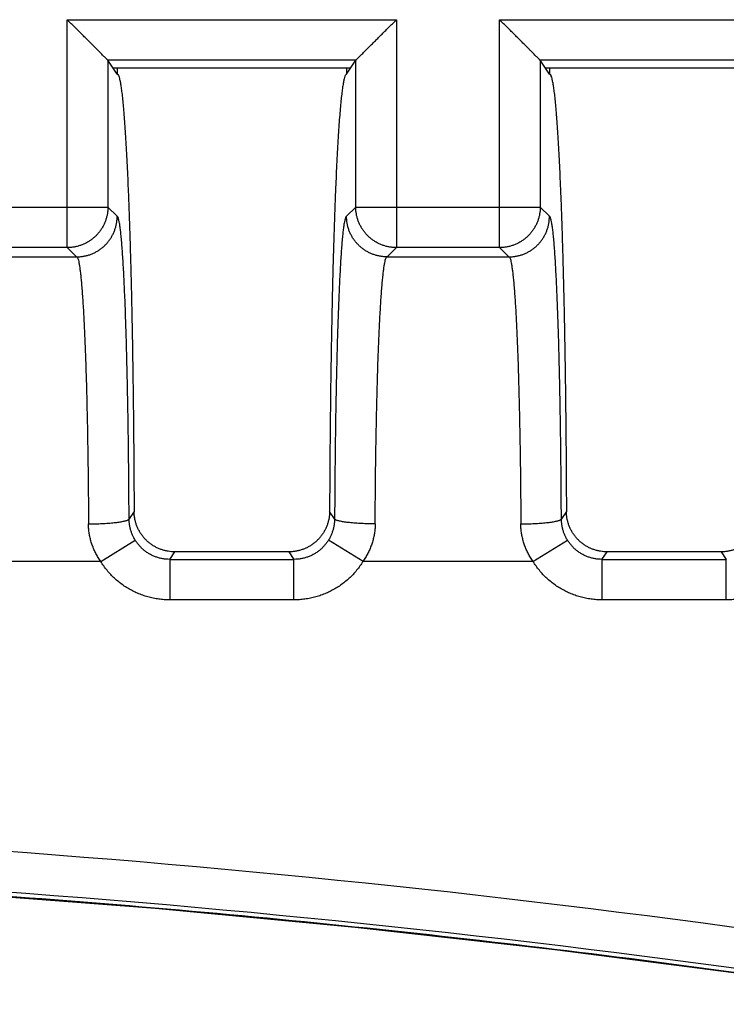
# Model space of a CAD drawing. Header units: inches. Extents: x 0 to 34, y 0 to 22.
# Tile 44 of 78: x 17.206 to 17.554, y 8.197 to 8.682. Entities that reach past the tile are written whole.
import ezdxf

# ---------------------------------------------------------------- set-up
doc = ezdxf.new("R2010")
doc.units = ezdxf.units.IN
doc.header["$LTSCALE"] = 1.87
doc.header["$MEASUREMENT"] = 0
doc.layers.get('0').update_dxf_attribs({"linetype": 'CONTINUOUS'})

msp = doc.modelspace()

# ---------------------------------------------------------------- linework, layer by layer
at = {"color": 7, "linetype": 'CONTINUOUS'}
for p, q in [((17.22975, 8.68169), (17.39186, 8.68169)), ((17.22975, 8.56942), (17.22975, 8.68169)), ((17.39186, 8.68169), (17.39186, 8.56942)), ((17.44275, 8.68169), (17.60486, 8.68169)), ((17.44275, 8.56942), (17.44275, 8.68169)), ((17.37188, 8.66171), (17.24974, 8.66171)), ((17.25431, 8.65485), (17.24974, 8.66171)), ((17.25221, 8.658), (17.3694, 8.658)), ((17.25431, 8.658), (17.25431, 8.65485)), ((17.36731, 8.65485), (17.37188, 8.66171)), ((17.36731, 8.658), (17.36731, 8.65485)), ((17.58488, 8.66171), (17.46274, 8.66171)), ((17.46731, 8.65485), (17.46274, 8.66171)), ((17.46521, 8.658), (17.5824, 8.658)), ((17.46731, 8.658), (17.46731, 8.65485)), ((17.15887, 8.58941), (17.24974, 8.58941)), ((17.25429, 8.58485), (17.24974, 8.58941)), ((17.37187, 8.58941), (17.36732, 8.58485)), ((17.37187, 8.58941), (17.46274, 8.58941)), ((17.46729, 8.58485), (17.46274, 8.58941)), ((17.22975, 8.56942), (17.17886, 8.56942)), ((17.22975, 8.56942), (17.23431, 8.56485)), ((17.38731, 8.56485), (17.39186, 8.56942)), ((17.44275, 8.56942), (17.39186, 8.56942)), ((17.44275, 8.56942), (17.44731, 8.56485)), ((17.17431, 8.56485), (17.23431, 8.56485)), ((17.23432, 8.56485), (17.23438, 8.56485)), ((17.38729, 8.56485), (17.38723, 8.56485)), ((17.38731, 8.56485), (17.44731, 8.56485)), ((17.44732, 8.56485), (17.44738, 8.56485)), ((17.26264, 8.4395), (17.26017, 8.43579)), ((17.36144, 8.43579), (17.35897, 8.4395)), ((17.47564, 8.4395), (17.47317, 8.43579)), ((17.24618, 8.41485), (17.26318, 8.42533)), ((17.37543, 8.41485), (17.35844, 8.42533)), ((17.45918, 8.41485), (17.47618, 8.42533)), ((17.28018, 8.41585), (17.28266, 8.41957)), ((17.28018, 8.41585), (17.34143, 8.41585)), ((17.28018, 8.41585), (17.28018, 8.39587)), ((17.33895, 8.41957), (17.34143, 8.41585)), ((17.34143, 8.39587), (17.34143, 8.41585)), ((17.49318, 8.41585), (17.49566, 8.41957)), ((17.49318, 8.41585), (17.55443, 8.41585)), ((17.49318, 8.41585), (17.49318, 8.39587)), ((17.55195, 8.41957), (17.55443, 8.41585)), ((17.55443, 8.39587), (17.55443, 8.41585)), ((17.24618, 8.41485), (17.16243, 8.41485)), ((17.45918, 8.41485), (17.37543, 8.41485)), ((17.34143, 8.39587), (17.28018, 8.39587)), ((17.55443, 8.39587), (17.49318, 8.39587))]:
    msp.add_line(p, q, dxfattribs=at)
msp.add_lwpolyline([(15.89066, 8.19665), (15.98832, 8.21098), (16.08656, 8.22368), (16.18499, 8.23469), (16.2836, 8.24402), (16.38235, 8.25165), (16.48122, 8.25759), (16.58019, 8.26183), (16.67922, 8.26438), (16.77828, 8.26523), (16.87734, 8.26438), (16.97637, 8.26183), (17.07533, 8.25759), (17.1742, 8.25165), (17.27296, 8.24401), (17.37156, 8.23469), (17.46999, 8.22368), (17.56823, 8.21098)], dxfattribs=at)
for radius, start, end in [(5.79042, 81.165426, 98.834613), (5.77043, 81.149349, 98.850651)]:
    msp.add_arc((16.77826, 2.49689), radius, start, end, dxfattribs=at)
for points, knots in [([(17.24974, 8.66171), (17.2497, 8.66175), (17.24961, 8.66184), (17.24942, 8.66203), (17.24915, 8.6623), (17.24879, 8.66266), (17.24833, 8.66312), (17.24778, 8.66367), (17.24711, 8.66434), (17.24633, 8.66512), (17.24543, 8.66602), (17.2444, 8.66705), (17.24323, 8.66822), (17.24193, 8.66952), (17.2405, 8.67095), (17.23893, 8.67252), (17.23725, 8.6742), (17.23548, 8.67597), (17.23362, 8.67783), (17.2317, 8.67975), (17.23041, 8.68104), (17.22975, 8.68169)], [0, 0, 0, 0, 0.004989, 0.014225, 0.02777, 0.045803, 0.068537, 0.096273, 0.129398, 0.168315, 0.213399, 0.264977, 0.323247, 0.388304, 0.460202, 0.538802, 0.623214, 0.712345, 0.805548, 0.90185, 1, 1, 1, 1]), ([(17.37188, 8.66171), (17.37191, 8.66175), (17.372, 8.66184), (17.37219, 8.66202), (17.37246, 8.6623), (17.37282, 8.66266), (17.37328, 8.66312), (17.37385, 8.66368), (17.37452, 8.66436), (17.37531, 8.66515), (17.37622, 8.66606), (17.37726, 8.66709), (17.37842, 8.66826), (17.37972, 8.66956), (17.38116, 8.67099), (17.38272, 8.67255), (17.38439, 8.67422), (17.38616, 8.67599), (17.38801, 8.67784), (17.38992, 8.67975), (17.39121, 8.68104), (17.39186, 8.68169)], [0, 0, 0, 0, 0.004927, 0.014084, 0.027601, 0.045717, 0.068645, 0.096788, 0.13048, 0.169938, 0.215281, 0.267011, 0.325406, 0.390477, 0.462195, 0.540515, 0.62458, 0.713334, 0.806158, 0.902116, 1, 1, 1, 1]), ([(17.46274, 8.66171), (17.4627, 8.66175), (17.46261, 8.66184), (17.46242, 8.66203), (17.46215, 8.6623), (17.46179, 8.66266), (17.46133, 8.66312), (17.46078, 8.66367), (17.46011, 8.66434), (17.45933, 8.66512), (17.45843, 8.66602), (17.4574, 8.66705), (17.45623, 8.66822), (17.45493, 8.66952), (17.4535, 8.67095), (17.45193, 8.67252), (17.45025, 8.6742), (17.44848, 8.67597), (17.44662, 8.67783), (17.4447, 8.67975), (17.44341, 8.68104), (17.44275, 8.68169)], [0, 0, 0, 0, 0.004989, 0.014225, 0.02777, 0.045803, 0.068537, 0.096273, 0.129398, 0.168315, 0.213399, 0.264977, 0.323247, 0.388304, 0.460202, 0.538802, 0.623214, 0.712345, 0.805548, 0.90185, 1, 1, 1, 1]), ([(17.24974, 8.66171), (17.24974, 8.65368), (17.24974, 8.63761), (17.24974, 8.61351), (17.24974, 8.59744), (17.24974, 8.58941)], [0, 0, 0, 0, 0.333338, 0.666671, 1, 1, 1, 1]), ([(17.37187, 8.58941), (17.37187, 8.59744), (17.37187, 8.61351), (17.37187, 8.63761), (17.37188, 8.65368), (17.37188, 8.66171)], [0, 0, 0, 0, 0.333329, 0.666662, 1, 1, 1, 1]), ([(17.46274, 8.66171), (17.46274, 8.65368), (17.46274, 8.63761), (17.46274, 8.61351), (17.46274, 8.59744), (17.46274, 8.58941)], [0, 0, 0, 0, 0.333338, 0.666671, 1, 1, 1, 1]), ([(17.25431, 8.65485), (17.25445, 8.65485), (17.25481, 8.65453), (17.25511, 8.65377), (17.25548, 8.65257), (17.25583, 8.65091), (17.25619, 8.64879), (17.25655, 8.64621), (17.2569, 8.64317), (17.25725, 8.63969), (17.25759, 8.63576), (17.25793, 8.63141), (17.25826, 8.62662), (17.25858, 8.62141), (17.25889, 8.61579), (17.2592, 8.60977), (17.2595, 8.60336), (17.25979, 8.59658), (17.26006, 8.58943), (17.26033, 8.58193), (17.26058, 8.57409), (17.26082, 8.56594), (17.26105, 8.55749), (17.26127, 8.54876), (17.26147, 8.53976), (17.26165, 8.53051), (17.26183, 8.52103), (17.26198, 8.51134), (17.26213, 8.50146), (17.26225, 8.49141), (17.26236, 8.4812), (17.26246, 8.47087), (17.26254, 8.46045), (17.2626, 8.44998), (17.26263, 8.44299), (17.26264, 8.4395)], [0, 0, 0, 0, 0.002055, 0.005792, 0.011548, 0.019397, 0.029358, 0.041433, 0.055598, 0.071818, 0.090069, 0.110312, 0.132525, 0.156687, 0.182784, 0.210739, 0.24046, 0.271902, 0.305035, 0.339826, 0.376168, 0.413962, 0.453129, 0.4936, 0.535318, 0.578185, 0.622115, 0.666998, 0.712766, 0.759354, 0.806671, 0.854577, 0.902874, 0.951414, 1, 1, 1, 1]), ([(17.36731, 8.65485), (17.36715, 8.65485), (17.36679, 8.6545), (17.36648, 8.65371), (17.36609, 8.65243), (17.36574, 8.65066), (17.36536, 8.6484), (17.365, 8.64565), (17.36463, 8.64242), (17.36428, 8.6387), (17.36392, 8.63452), (17.36358, 8.62987), (17.36324, 8.62477), (17.36291, 8.61923), (17.36259, 8.61326), (17.36227, 8.60687), (17.36197, 8.60007), (17.36168, 8.59289), (17.3614, 8.58533), (17.36114, 8.57742), (17.36088, 8.56916), (17.36064, 8.56058), (17.36042, 8.55169), (17.36021, 8.54252), (17.36001, 8.53307), (17.35983, 8.52338), (17.35966, 8.51346), (17.35951, 8.50333), (17.35938, 8.49302), (17.35926, 8.48254), (17.35916, 8.47192), (17.35908, 8.46119), (17.35902, 8.45037), (17.35898, 8.44313), (17.35897, 8.4395)], [0, 0, 0, 0, 0.002126, 0.006059, 0.012159, 0.020505, 0.031105, 0.04396, 0.059043, 0.076334, 0.095797, 0.11739, 0.141079, 0.166799, 0.194516, 0.224153, 0.255665, 0.288975, 0.324016, 0.360721, 0.398996, 0.438786, 0.479977, 0.522514, 0.566281, 0.611204, 0.657182, 0.704109, 0.751911, 0.800463, 0.849689, 0.899427, 0.949575, 1, 1, 1, 1]), ([(17.46731, 8.65485), (17.46745, 8.65485), (17.46781, 8.65453), (17.46811, 8.65377), (17.46848, 8.65257), (17.46883, 8.65091), (17.46919, 8.64879), (17.46955, 8.64621), (17.4699, 8.64317), (17.47025, 8.63969), (17.47059, 8.63576), (17.47093, 8.63141), (17.47126, 8.62662), (17.47158, 8.62141), (17.47189, 8.61579), (17.4722, 8.60977), (17.4725, 8.60336), (17.47279, 8.59658), (17.47306, 8.58943), (17.47333, 8.58193), (17.47358, 8.57409), (17.47382, 8.56594), (17.47405, 8.55749), (17.47427, 8.54876), (17.47447, 8.53976), (17.47465, 8.53051), (17.47483, 8.52103), (17.47498, 8.51134), (17.47513, 8.50146), (17.47525, 8.49141), (17.47536, 8.4812), (17.47546, 8.47087), (17.47554, 8.46045), (17.4756, 8.44998), (17.47563, 8.44299), (17.47564, 8.4395)], [0, 0, 0, 0, 0.002055, 0.005792, 0.011548, 0.019397, 0.029358, 0.041433, 0.055598, 0.071818, 0.090069, 0.110312, 0.132525, 0.156687, 0.182784, 0.210739, 0.24046, 0.271902, 0.305035, 0.339826, 0.376168, 0.413962, 0.453129, 0.4936, 0.535318, 0.578185, 0.622115, 0.666998, 0.712766, 0.759354, 0.806671, 0.854577, 0.902874, 0.951414, 1, 1, 1, 1]), ([(17.24974, 8.58941), (17.24974, 8.58886), (17.2497, 8.58775), (17.24949, 8.58611), (17.24915, 8.5845), (17.24868, 8.58291), (17.24807, 8.58137), (17.24735, 8.57989), (17.2465, 8.57847), (17.24554, 8.57712), (17.24447, 8.57586), (17.2433, 8.57469), (17.24204, 8.57362), (17.24069, 8.57266), (17.23927, 8.57182), (17.23779, 8.57109), (17.23625, 8.57049), (17.23466, 8.57001), (17.23305, 8.56967), (17.23141, 8.56947), (17.23031, 8.56942), (17.22975, 8.56942)], [0, 0, 0, 0, 0.052613, 0.105232, 0.157856, 0.210485, 0.263118, 0.315754, 0.368394, 0.421035, 0.473678, 0.526321, 0.578964, 0.631606, 0.684245, 0.736881, 0.789514, 0.842143, 0.894767, 0.947386, 1, 1, 1, 1]), ([(17.39186, 8.56942), (17.39131, 8.56942), (17.39021, 8.56947), (17.38857, 8.56967), (17.38695, 8.57001), (17.38537, 8.57049), (17.38383, 8.57109), (17.38234, 8.57182), (17.38092, 8.57266), (17.37958, 8.57362), (17.37831, 8.57469), (17.37715, 8.57586), (17.37608, 8.57712), (17.37511, 8.57847), (17.37427, 8.57989), (17.37354, 8.58137), (17.37294, 8.58291), (17.37247, 8.5845), (17.37212, 8.58611), (17.37192, 8.58775), (17.37187, 8.58886), (17.37187, 8.58941)], [0, 0, 0, 0, 0.052614, 0.105233, 0.157857, 0.210486, 0.263119, 0.315755, 0.368395, 0.421036, 0.473679, 0.526322, 0.578965, 0.631606, 0.684246, 0.736882, 0.789515, 0.842144, 0.894768, 0.947387, 1, 1, 1, 1]), ([(17.46274, 8.58941), (17.46274, 8.58886), (17.4627, 8.58775), (17.46249, 8.58611), (17.46215, 8.5845), (17.46168, 8.58291), (17.46107, 8.58137), (17.46035, 8.57989), (17.4595, 8.57847), (17.45854, 8.57712), (17.45747, 8.57586), (17.4563, 8.57469), (17.45504, 8.57362), (17.45369, 8.57266), (17.45227, 8.57182), (17.45079, 8.57109), (17.44925, 8.57049), (17.44766, 8.57001), (17.44605, 8.56967), (17.44441, 8.56947), (17.44331, 8.56942), (17.44275, 8.56942)], [0, 0, 0, 0, 0.052613, 0.105232, 0.157856, 0.210485, 0.263118, 0.315754, 0.368394, 0.421035, 0.473678, 0.526321, 0.578964, 0.631606, 0.684245, 0.736881, 0.789514, 0.842143, 0.894767, 0.947386, 1, 1, 1, 1]), ([(17.23438, 8.56485), (17.23491, 8.56486), (17.23599, 8.5649), (17.2376, 8.56511), (17.23922, 8.56545), (17.24081, 8.56592), (17.24235, 8.56652), (17.24384, 8.56725), (17.24526, 8.5681), (17.24661, 8.56907), (17.24787, 8.57014), (17.24904, 8.57131), (17.25011, 8.57258), (17.25107, 8.57393), (17.25191, 8.57535), (17.25264, 8.57684), (17.25324, 8.57838), (17.25371, 8.57996), (17.25405, 8.58158), (17.25425, 8.58321), (17.2543, 8.58431), (17.2543, 8.58485)], [0, 0, 0, 0, 0.050642, 0.103384, 0.156109, 0.208954, 0.261749, 0.314583, 0.367402, 0.4202, 0.473058, 0.525858, 0.578729, 0.631525, 0.684301, 0.73709, 0.789838, 0.842543, 0.895165, 0.947681, 1, 1, 1, 1]), ([(17.26017, 8.43579), (17.26016, 8.43856), (17.26013, 8.44409), (17.26008, 8.45236), (17.26, 8.46058), (17.25992, 8.46869), (17.25982, 8.47666), (17.2597, 8.48446), (17.25957, 8.49208), (17.25943, 8.49952), (17.25928, 8.50675), (17.25911, 8.51376), (17.25894, 8.52053), (17.25875, 8.52702), (17.25855, 8.53324), (17.25834, 8.53915), (17.25812, 8.54477), (17.25788, 8.55006), (17.25765, 8.55502), (17.2574, 8.55963), (17.25714, 8.56387), (17.25688, 8.56775), (17.25662, 8.57125), (17.25634, 8.57436), (17.25607, 8.57707), (17.25579, 8.57938), (17.2555, 8.58128), (17.25523, 8.58277), (17.25493, 8.58386), (17.2547, 8.58453), (17.25442, 8.58485), (17.25429, 8.58485)], [0, 0, 0, 0, 0.055542, 0.110994, 0.166051, 0.220416, 0.27381, 0.326031, 0.377041, 0.426816, 0.475252, 0.522218, 0.56756, 0.6111, 0.652686, 0.69229, 0.729913, 0.765451, 0.798719, 0.829581, 0.858015, 0.884015, 0.90752, 0.928445, 0.946716, 0.962287, 0.975138, 0.985271, 0.992699, 0.997485, 1, 1, 1, 1]), ([(17.36732, 8.58485), (17.36719, 8.58485), (17.36692, 8.58452), (17.36668, 8.58386), (17.36639, 8.58277), (17.36611, 8.58128), (17.36583, 8.57938), (17.36555, 8.57707), (17.36527, 8.57436), (17.365, 8.57124), (17.36473, 8.56774), (17.36447, 8.56387), (17.36421, 8.55963), (17.36397, 8.55502), (17.36373, 8.55006), (17.3635, 8.54476), (17.36328, 8.53915), (17.36307, 8.53323), (17.36287, 8.52702), (17.36268, 8.52052), (17.3625, 8.51375), (17.36233, 8.50674), (17.36218, 8.49951), (17.36204, 8.49207), (17.36191, 8.48445), (17.3618, 8.47665), (17.3617, 8.46868), (17.36161, 8.46057), (17.36154, 8.45236), (17.36148, 8.44408), (17.36145, 8.43856), (17.36144, 8.43579)], [0, 0, 0, 0, 0.002511, 0.007294, 0.014725, 0.024864, 0.03772, 0.053288, 0.071554, 0.092482, 0.115998, 0.142006, 0.170441, 0.201298, 0.234567, 0.270112, 0.307744, 0.347356, 0.388941, 0.432471, 0.477807, 0.524782, 0.57324, 0.623028, 0.674038, 0.726249, 0.779632, 0.833986, 0.889031, 0.944472, 1, 1, 1, 1]), ([(17.38723, 8.56485), (17.38671, 8.56486), (17.38563, 8.5649), (17.38401, 8.56511), (17.38239, 8.56545), (17.3808, 8.56592), (17.37926, 8.56653), (17.37777, 8.56726), (17.37635, 8.56811), (17.375, 8.56907), (17.37374, 8.57015), (17.37257, 8.57132), (17.3715, 8.57259), (17.37054, 8.57394), (17.36969, 8.57536), (17.36897, 8.57685), (17.36837, 8.5784), (17.3679, 8.57998), (17.36757, 8.58159), (17.36737, 8.58322), (17.36732, 8.58431), (17.36732, 8.58485)], [0, 0, 0, 0, 0.050539, 0.103304, 0.156066, 0.208965, 0.261816, 0.314704, 0.367572, 0.420422, 0.473332, 0.526185, 0.57911, 0.631954, 0.684769, 0.737595, 0.790376, 0.843085, 0.895649, 0.94802, 1, 1, 1, 1]), ([(17.44738, 8.56485), (17.44791, 8.56486), (17.44899, 8.5649), (17.4506, 8.56511), (17.45222, 8.56545), (17.45381, 8.56592), (17.45535, 8.56652), (17.45684, 8.56725), (17.45826, 8.5681), (17.45961, 8.56907), (17.46087, 8.57014), (17.46204, 8.57131), (17.46311, 8.57258), (17.46407, 8.57393), (17.46491, 8.57535), (17.46564, 8.57684), (17.46624, 8.57838), (17.46671, 8.57996), (17.46705, 8.58158), (17.46725, 8.58321), (17.4673, 8.58431), (17.4673, 8.58485)], [0, 0, 0, 0, 0.050642, 0.103384, 0.156109, 0.208954, 0.261749, 0.314583, 0.367402, 0.4202, 0.473058, 0.525858, 0.578729, 0.631525, 0.684301, 0.73709, 0.789838, 0.842543, 0.895165, 0.947681, 1, 1, 1, 1]), ([(17.47317, 8.43579), (17.47316, 8.43856), (17.47313, 8.44409), (17.47308, 8.45236), (17.473, 8.46058), (17.47292, 8.46869), (17.47282, 8.47666), (17.4727, 8.48446), (17.47257, 8.49208), (17.47243, 8.49952), (17.47228, 8.50675), (17.47211, 8.51376), (17.47194, 8.52053), (17.47175, 8.52702), (17.47155, 8.53324), (17.47134, 8.53915), (17.47112, 8.54477), (17.47088, 8.55006), (17.47065, 8.55502), (17.4704, 8.55963), (17.47014, 8.56387), (17.46988, 8.56775), (17.46962, 8.57125), (17.46934, 8.57436), (17.46907, 8.57707), (17.46879, 8.57938), (17.4685, 8.58128), (17.46823, 8.58277), (17.46793, 8.58386), (17.4677, 8.58453), (17.46742, 8.58485), (17.46729, 8.58485)], [0, 0, 0, 0, 0.055542, 0.110994, 0.166051, 0.220416, 0.27381, 0.326031, 0.377041, 0.426816, 0.475252, 0.522218, 0.56756, 0.6111, 0.652686, 0.69229, 0.729913, 0.765451, 0.798719, 0.829581, 0.858015, 0.884015, 0.90752, 0.928445, 0.946716, 0.962287, 0.975138, 0.985271, 0.992699, 0.997485, 1, 1, 1, 1]), ([(17.2346, 8.56467), (17.23474, 8.56449), (17.23494, 8.56401), (17.23524, 8.56306), (17.23551, 8.56176), (17.23579, 8.56009), (17.23607, 8.55805), (17.23635, 8.55567), (17.23662, 8.55293), (17.23689, 8.54984), (17.23715, 8.54643), (17.23741, 8.54268), (17.23766, 8.53862), (17.2379, 8.53424), (17.23813, 8.52958), (17.23835, 8.52462), (17.23856, 8.5194), (17.23876, 8.51391), (17.23895, 8.50818), (17.23913, 8.50221), (17.23929, 8.49603), (17.23944, 8.48965), (17.23959, 8.48308), (17.23971, 8.47634), (17.23983, 8.46945), (17.23993, 8.46243), (17.24002, 8.45528), (17.24009, 8.44803), (17.24015, 8.4407), (17.24018, 8.43579), (17.24019, 8.43333)], [0, 0, 0, 0, 0.004808, 0.012235, 0.022374, 0.035242, 0.050826, 0.069099, 0.090021, 0.113544, 0.139608, 0.16815, 0.199101, 0.23239, 0.267931, 0.305632, 0.345396, 0.38713, 0.430735, 0.4761, 0.52311, 0.571645, 0.621587, 0.672815, 0.725207, 0.778639, 0.832978, 0.888083, 0.943808, 1, 1, 1, 1]), ([(17.38143, 8.43332), (17.38144, 8.43579), (17.38147, 8.4407), (17.38153, 8.44803), (17.3816, 8.45528), (17.38169, 8.46243), (17.38179, 8.46945), (17.3819, 8.47634), (17.38203, 8.48308), (17.38217, 8.48965), (17.38233, 8.49603), (17.38249, 8.50221), (17.38267, 8.50817), (17.38286, 8.5139), (17.38306, 8.51939), (17.38327, 8.52461), (17.38349, 8.52957), (17.38372, 8.53423), (17.38396, 8.53861), (17.38421, 8.54267), (17.38446, 8.54642), (17.38472, 8.54984), (17.38499, 8.55292), (17.38527, 8.55566), (17.38554, 8.55805), (17.38582, 8.56008), (17.38611, 8.56175), (17.38638, 8.56306), (17.38667, 8.56401), (17.38687, 8.56449), (17.38702, 8.56467)], [0, 0, 0, 0, 0.056199, 0.111925, 0.167034, 0.221375, 0.274806, 0.327193, 0.378415, 0.428354, 0.476886, 0.523888, 0.569239, 0.612829, 0.65455, 0.694305, 0.732, 0.767539, 0.800827, 0.831777, 0.860319, 0.88639, 0.909921, 0.930852, 0.949131, 0.964723, 0.977602, 0.987752, 0.995187, 1, 1, 1, 1]), ([(17.4476, 8.56467), (17.44774, 8.56449), (17.44794, 8.56401), (17.44824, 8.56306), (17.44851, 8.56176), (17.44879, 8.56009), (17.44907, 8.55805), (17.44935, 8.55567), (17.44962, 8.55293), (17.44989, 8.54984), (17.45015, 8.54643), (17.45041, 8.54268), (17.45066, 8.53862), (17.4509, 8.53424), (17.45113, 8.52958), (17.45135, 8.52462), (17.45156, 8.5194), (17.45176, 8.51391), (17.45195, 8.50818), (17.45213, 8.50221), (17.45229, 8.49603), (17.45244, 8.48965), (17.45259, 8.48308), (17.45271, 8.47634), (17.45283, 8.46945), (17.45293, 8.46243), (17.45302, 8.45528), (17.45309, 8.44803), (17.45315, 8.4407), (17.45318, 8.43579), (17.45319, 8.43333)], [0, 0, 0, 0, 0.004808, 0.012235, 0.022374, 0.035242, 0.050826, 0.069099, 0.090021, 0.113544, 0.139608, 0.16815, 0.199101, 0.23239, 0.267931, 0.305632, 0.345396, 0.38713, 0.430735, 0.4761, 0.52311, 0.571645, 0.621587, 0.672815, 0.725207, 0.778639, 0.832978, 0.888083, 0.943808, 1, 1, 1, 1]), ([(17.24019, 8.43333), (17.24075, 8.43333), (17.24189, 8.43334), (17.24358, 8.43337), (17.24524, 8.43342), (17.24687, 8.43349), (17.24845, 8.43358), (17.24996, 8.43368), (17.25141, 8.43379), (17.25278, 8.43393), (17.25405, 8.43407), (17.25522, 8.43422), (17.25629, 8.43439), (17.25723, 8.43457), (17.25806, 8.43475), (17.25875, 8.43494), (17.25931, 8.43514), (17.25974, 8.43534), (17.26003, 8.43554), (17.26015, 8.43571), (17.26017, 8.43579)], [0, 0, 0, 0, 0.083736, 0.166848, 0.248757, 0.328871, 0.406636, 0.481505, 0.552936, 0.620422, 0.68349, 0.741706, 0.794675, 0.842046, 0.883524, 0.918878, 0.947987, 0.970875, 0.987856, 1, 1, 1, 1]), ([(17.26318, 8.42533), (17.2629, 8.42579), (17.26237, 8.42672), (17.2617, 8.42817), (17.26115, 8.42966), (17.26072, 8.43117), (17.26041, 8.43271), (17.26022, 8.43425), (17.26018, 8.43528), (17.26017, 8.43579)], [0, 0, 0, 0, 0.145902, 0.290852, 0.434813, 0.577747, 0.719604, 0.86036, 1, 1, 1, 1]), ([(17.28266, 8.41957), (17.28212, 8.41957), (17.28103, 8.41961), (17.27941, 8.41981), (17.27779, 8.42015), (17.27621, 8.42061), (17.27466, 8.42121), (17.27317, 8.42194), (17.27175, 8.42278), (17.27039, 8.42374), (17.26913, 8.42481), (17.26795, 8.42597), (17.26688, 8.42723), (17.26592, 8.42858), (17.26506, 8.43), (17.26433, 8.43148), (17.26373, 8.43302), (17.26325, 8.4346), (17.26291, 8.43621), (17.2627, 8.43785), (17.26265, 8.43895), (17.26264, 8.43949)], [0, 0, 0, 0, 0.05173, 0.103987, 0.156544, 0.209382, 0.262205, 0.315012, 0.367785, 0.420532, 0.473341, 0.526071, 0.578852, 0.631559, 0.684273, 0.736971, 0.7896, 0.842266, 0.894834, 0.94745, 1, 1, 1, 1]), ([(17.35897, 8.43949), (17.35897, 8.43895), (17.35892, 8.43785), (17.35871, 8.43621), (17.35836, 8.4346), (17.35789, 8.43301), (17.35728, 8.43148), (17.35655, 8.43), (17.3557, 8.42858), (17.35473, 8.42723), (17.35366, 8.42597), (17.35248, 8.42481), (17.35122, 8.42374), (17.34987, 8.42278), (17.34844, 8.42194), (17.34695, 8.42121), (17.34541, 8.42061), (17.34382, 8.42015), (17.34221, 8.41981), (17.34058, 8.41961), (17.33949, 8.41957), (17.33895, 8.41957)], [0, 0, 0, 0, 0.052543, 0.105152, 0.157714, 0.210373, 0.262995, 0.315687, 0.368394, 0.421095, 0.473869, 0.526593, 0.579396, 0.632135, 0.684904, 0.737704, 0.790517, 0.843346, 0.895907, 0.948171, 1, 1, 1, 1]), ([(17.36144, 8.43579), (17.36144, 8.43528), (17.36139, 8.43425), (17.3612, 8.43271), (17.36089, 8.43117), (17.36046, 8.42966), (17.35991, 8.42817), (17.35924, 8.42672), (17.35872, 8.42579), (17.35844, 8.42533)], [0, 0, 0, 0, 0.139688, 0.280496, 0.422401, 0.56536, 0.709315, 0.854212, 1, 1, 1, 1]), ([(17.38143, 8.43333), (17.38086, 8.43333), (17.37973, 8.43334), (17.37804, 8.43337), (17.37637, 8.43342), (17.37475, 8.43349), (17.37317, 8.43358), (17.37165, 8.43368), (17.3702, 8.43379), (17.36884, 8.43393), (17.36756, 8.43407), (17.36639, 8.43422), (17.36533, 8.43439), (17.36438, 8.43457), (17.36356, 8.43475), (17.36286, 8.43494), (17.3623, 8.43514), (17.36188, 8.43534), (17.36158, 8.43554), (17.36146, 8.43571), (17.36144, 8.43579)], [0, 0, 0, 0, 0.083707, 0.166836, 0.248751, 0.328866, 0.406634, 0.481507, 0.55294, 0.620426, 0.683494, 0.74171, 0.794676, 0.84204, 0.883512, 0.918864, 0.947971, 0.970855, 0.987829, 1, 1, 1, 1]), ([(17.45319, 8.43333), (17.45375, 8.43333), (17.45489, 8.43334), (17.45658, 8.43337), (17.45824, 8.43342), (17.45987, 8.43349), (17.46145, 8.43358), (17.46296, 8.43368), (17.46441, 8.43379), (17.46578, 8.43393), (17.46705, 8.43407), (17.46822, 8.43422), (17.46929, 8.43439), (17.47023, 8.43457), (17.47106, 8.43475), (17.47175, 8.43494), (17.47231, 8.43514), (17.47274, 8.43534), (17.47303, 8.43554), (17.47315, 8.43571), (17.47317, 8.43579)], [0, 0, 0, 0, 0.083736, 0.166848, 0.248757, 0.328871, 0.406636, 0.481505, 0.552936, 0.620422, 0.68349, 0.741706, 0.794675, 0.842046, 0.883524, 0.918878, 0.947987, 0.970875, 0.987856, 1, 1, 1, 1]), ([(17.47618, 8.42533), (17.4759, 8.42579), (17.47537, 8.42672), (17.4747, 8.42817), (17.47415, 8.42966), (17.47372, 8.43117), (17.47341, 8.43271), (17.47322, 8.43425), (17.47318, 8.43528), (17.47317, 8.43579)], [0, 0, 0, 0, 0.145902, 0.290852, 0.434813, 0.577747, 0.719604, 0.86036, 1, 1, 1, 1]), ([(17.49566, 8.41957), (17.49512, 8.41957), (17.49403, 8.41961), (17.49241, 8.41981), (17.49079, 8.42015), (17.48921, 8.42061), (17.48766, 8.42121), (17.48617, 8.42194), (17.48475, 8.42278), (17.48339, 8.42374), (17.48213, 8.42481), (17.48095, 8.42597), (17.47988, 8.42723), (17.47892, 8.42858), (17.47806, 8.43), (17.47733, 8.43148), (17.47673, 8.43302), (17.47625, 8.4346), (17.47591, 8.43621), (17.4757, 8.43785), (17.47565, 8.43895), (17.47564, 8.43949)], [0, 0, 0, 0, 0.05173, 0.103987, 0.156544, 0.209382, 0.262205, 0.315012, 0.367785, 0.420532, 0.473341, 0.526071, 0.578852, 0.631559, 0.684273, 0.736971, 0.7896, 0.842266, 0.894834, 0.94745, 1, 1, 1, 1]), ([(17.57197, 8.43949), (17.57197, 8.43895), (17.57192, 8.43785), (17.57171, 8.43621), (17.57136, 8.4346), (17.57089, 8.43301), (17.57028, 8.43148), (17.56955, 8.43), (17.5687, 8.42858), (17.56773, 8.42723), (17.56666, 8.42597), (17.56548, 8.42481), (17.56422, 8.42374), (17.56287, 8.42278), (17.56144, 8.42194), (17.55995, 8.42121), (17.55841, 8.42061), (17.55682, 8.42015), (17.55521, 8.41981), (17.55358, 8.41961), (17.55249, 8.41957), (17.55195, 8.41957)], [0, 0, 0, 0, 0.052543, 0.105152, 0.157714, 0.210373, 0.262995, 0.315687, 0.368394, 0.421095, 0.473869, 0.526593, 0.579396, 0.632135, 0.684904, 0.737704, 0.790517, 0.843346, 0.895907, 0.948171, 1, 1, 1, 1]), ([(17.24618, 8.41485), (17.24575, 8.41547), (17.24493, 8.41673), (17.24382, 8.4187), (17.24285, 8.42073), (17.24203, 8.4228), (17.24136, 8.42491), (17.24083, 8.42703), (17.24046, 8.42914), (17.24024, 8.43124), (17.24019, 8.43264), (17.24019, 8.43333)], [0, 0, 0, 0, 0.114652, 0.229127, 0.343121, 0.456316, 0.568397, 0.679071, 0.788063, 0.895115, 1, 1, 1, 1]), ([(17.38143, 8.43332), (17.38142, 8.43263), (17.38137, 8.43124), (17.38115, 8.42914), (17.38078, 8.42702), (17.38026, 8.4249), (17.37958, 8.4228), (17.37876, 8.42073), (17.37779, 8.4187), (17.37669, 8.41673), (17.37586, 8.41547), (17.37543, 8.41485)], [0, 0, 0, 0, 0.104975, 0.212131, 0.321182, 0.431877, 0.543946, 0.657102, 0.771031, 0.88543, 1, 1, 1, 1]), ([(17.45918, 8.41485), (17.45875, 8.41547), (17.45793, 8.41673), (17.45682, 8.4187), (17.45585, 8.42073), (17.45503, 8.4228), (17.45436, 8.42491), (17.45383, 8.42703), (17.45346, 8.42914), (17.45324, 8.43124), (17.45319, 8.43264), (17.45319, 8.43333)], [0, 0, 0, 0, 0.114652, 0.229127, 0.343121, 0.456316, 0.568397, 0.679071, 0.788063, 0.895115, 1, 1, 1, 1]), ([(17.28018, 8.41585), (17.27962, 8.41585), (17.27848, 8.41589), (17.2768, 8.41611), (17.27514, 8.41646), (17.27351, 8.41696), (17.27194, 8.41759), (17.27042, 8.41835), (17.26898, 8.41924), (17.26762, 8.42025), (17.26634, 8.42137), (17.26517, 8.42259), (17.26411, 8.42391), (17.26347, 8.42485), (17.26318, 8.42533)], [0, 0, 0, 0, 0.083519, 0.166968, 0.25036, 0.333703, 0.417009, 0.500287, 0.58355, 0.666806, 0.750069, 0.833347, 0.916654, 1, 1, 1, 1]), ([(17.35844, 8.42533), (17.35814, 8.42485), (17.35751, 8.42391), (17.35644, 8.42259), (17.35527, 8.42137), (17.354, 8.42025), (17.35263, 8.41924), (17.35119, 8.41835), (17.34967, 8.41759), (17.3481, 8.41696), (17.34648, 8.41646), (17.34482, 8.41611), (17.34313, 8.41589), (17.342, 8.41585), (17.34143, 8.41585)], [0, 0, 0, 0, 0.083347, 0.166653, 0.249932, 0.333194, 0.41645, 0.499713, 0.582991, 0.666297, 0.749641, 0.833032, 0.916483, 1, 1, 1, 1]), ([(17.49318, 8.41585), (17.49262, 8.41585), (17.49148, 8.41589), (17.4898, 8.41611), (17.48814, 8.41646), (17.48651, 8.41696), (17.48494, 8.41759), (17.48342, 8.41835), (17.48198, 8.41924), (17.48062, 8.42025), (17.47934, 8.42137), (17.47817, 8.42259), (17.47711, 8.42391), (17.47647, 8.42485), (17.47618, 8.42533)], [0, 0, 0, 0, 0.083519, 0.166968, 0.25036, 0.333703, 0.417009, 0.500287, 0.58355, 0.666806, 0.750069, 0.833347, 0.916654, 1, 1, 1, 1]), ([(17.33895, 8.41957), (17.3327, 8.41957), (17.32019, 8.41957), (17.30143, 8.41957), (17.28892, 8.41957), (17.28266, 8.41957)], [0, 0, 0, 0, 0.333333, 0.666667, 1, 1, 1, 1]), ([(17.55195, 8.41957), (17.5457, 8.41957), (17.53319, 8.41957), (17.51443, 8.41957), (17.50192, 8.41957), (17.49566, 8.41957)], [0, 0, 0, 0, 0.333333, 0.666667, 1, 1, 1, 1]), ([(17.28018, 8.39587), (17.27929, 8.39587), (17.27748, 8.39594), (17.27479, 8.39621), (17.27211, 8.39667), (17.26947, 8.3973), (17.26688, 8.39812), (17.26435, 8.39911), (17.26189, 8.40027), (17.25952, 8.4016), (17.25724, 8.40308), (17.25507, 8.40471), (17.25302, 8.40649), (17.25109, 8.4084), (17.24929, 8.41044), (17.24765, 8.41259), (17.24665, 8.41409), (17.24618, 8.41485)], [0, 0, 0, 0, 0.066292, 0.132843, 0.199581, 0.266412, 0.333242, 0.400001, 0.466708, 0.533404, 0.600124, 0.6669, 0.733742, 0.800573, 0.867292, 0.933799, 1, 1, 1, 1]), ([(17.37543, 8.41485), (17.37496, 8.41409), (17.37397, 8.41259), (17.37232, 8.41044), (17.37053, 8.4084), (17.3686, 8.40649), (17.36654, 8.40471), (17.36437, 8.40308), (17.36209, 8.40159), (17.35972, 8.40027), (17.35726, 8.39911), (17.35473, 8.39812), (17.35214, 8.3973), (17.3495, 8.39667), (17.34682, 8.39621), (17.34413, 8.39594), (17.34233, 8.39587), (17.34143, 8.39587)], [0, 0, 0, 0, 0.066212, 0.132725, 0.199445, 0.266276, 0.33312, 0.399903, 0.466635, 0.533345, 0.600066, 0.666828, 0.733645, 0.800453, 0.867167, 0.933701, 1, 1, 1, 1]), ([(17.49318, 8.39587), (17.49229, 8.39587), (17.49048, 8.39594), (17.48779, 8.39621), (17.48511, 8.39667), (17.48247, 8.3973), (17.47988, 8.39812), (17.47735, 8.39911), (17.47489, 8.40027), (17.47252, 8.4016), (17.47024, 8.40308), (17.46807, 8.40471), (17.46602, 8.40649), (17.46409, 8.4084), (17.46229, 8.41044), (17.46065, 8.41259), (17.45965, 8.41409), (17.45918, 8.41485)], [0, 0, 0, 0, 0.066292, 0.132843, 0.199581, 0.266412, 0.333242, 0.400001, 0.466708, 0.533404, 0.600124, 0.6669, 0.733742, 0.800573, 0.867292, 0.933799, 1, 1, 1, 1]), ([(17.58843, 8.41485), (17.58796, 8.41409), (17.58697, 8.41259), (17.58532, 8.41044), (17.58353, 8.4084), (17.5816, 8.40649), (17.57954, 8.40471), (17.57737, 8.40308), (17.57509, 8.40159), (17.57272, 8.40027), (17.57026, 8.39911), (17.56773, 8.39812), (17.56514, 8.3973), (17.5625, 8.39667), (17.55982, 8.39621), (17.55713, 8.39594), (17.55533, 8.39587), (17.55443, 8.39587)], [0, 0, 0, 0, 0.066212, 0.132725, 0.199445, 0.266276, 0.33312, 0.399903, 0.466635, 0.533345, 0.600066, 0.666828, 0.733645, 0.800453, 0.867167, 0.933701, 1, 1, 1, 1]), ([(17.6658, 8.19667), (17.6332, 8.20174), (17.5679, 8.21132), (17.46972, 8.224), (17.37132, 8.23501), (17.27274, 8.24432), (17.17402, 8.25195), (17.07518, 8.25788), (16.97626, 8.26212), (16.87728, 8.26467), (16.77827, 8.26552), (16.67925, 8.26467), (16.58027, 8.26212), (16.48134, 8.25788), (16.3825, 8.25195), (16.28378, 8.24432), (16.1852, 8.23501), (16.0868, 8.224), (15.98862, 8.21132), (15.92332, 8.20174), (15.89073, 8.19667)], [0, 0, 0, 0, 0.055531, 0.111087, 0.166646, 0.222205, 0.277764, 0.333323, 0.388881, 0.444439, 0.499998, 0.555557, 0.611116, 0.666675, 0.722234, 0.777793, 0.833353, 0.888912, 0.944469, 1, 1, 1, 1])]:
    msp.add_open_spline(points, degree=3, knots=knots, dxfattribs=at)
for points in [[(17.23431, 8.56485), (17.23442, 8.56485), (17.23452, 8.56476), (17.2346, 8.56467)], [(17.38702, 8.56467), (17.3871, 8.56476), (17.38719, 8.56485), (17.38731, 8.56485)], [(17.44731, 8.56485), (17.44742, 8.56485), (17.44752, 8.56476), (17.4476, 8.56467)]]:
    msp.add_open_spline(points, degree=3, dxfattribs=at)

doc.saveas('drawing.dxf')
